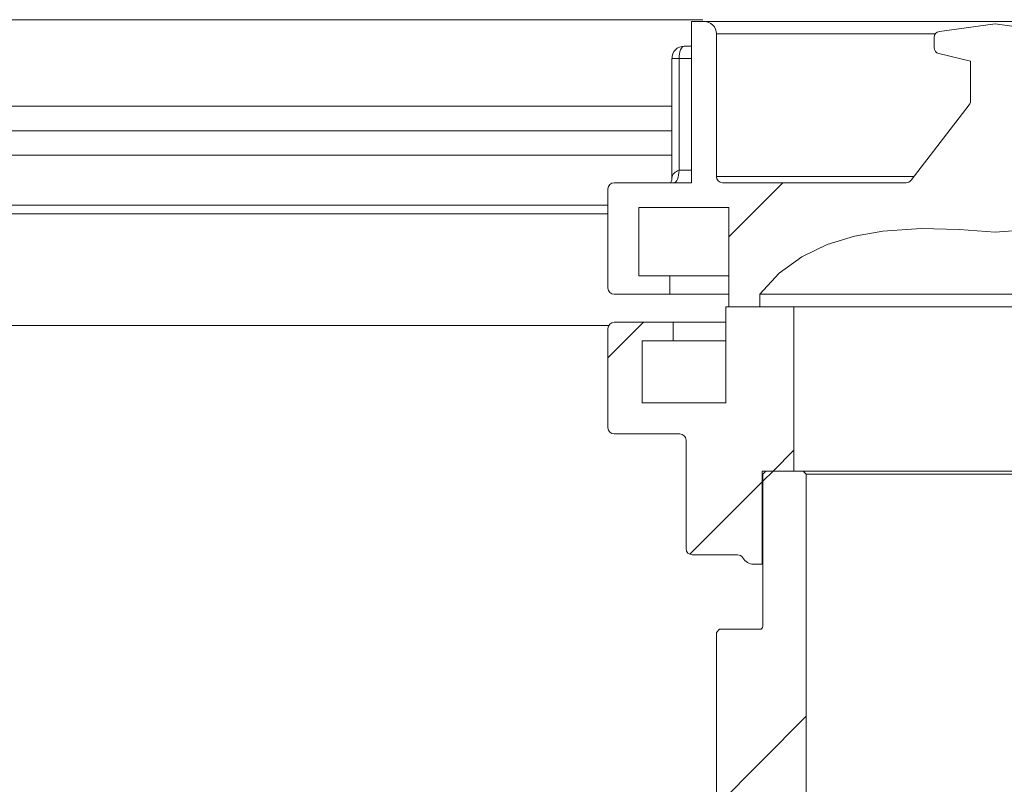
# Model space of a CAD drawing. Extents: x 193 to 943, y 26 to 526.
# Tile 11 of 207: x 249.08 to 253.05, y 128.32 to 131.4. Entities that reach past the tile are written whole.
import ezdxf

# ---------------------------------------------------------------- set-up
doc = ezdxf.new("R2010")
doc.units = 0
doc.layers.get('0').update_dxf_attribs({"lineweight": 25})
doc.layers.add('KG4_HLS_SYA', color=7, linetype='Continuous', lineweight=25)

# ---------------------------------------------------------------- blocks, each defined once
blk = doc.blocks.new('Blockreferenz-A069I1I67N', base_point=(228.0184, 113.7595))
at = {"color": 8, "lineweight": 9, "true_color": 0x808080}
for p, q in [((251.8392, 131.404), (248.6864, 131.404)), ((251.8934, 131.347), (252.7764, 131.347)), ((251.7461, 131.2748), (251.7442, 131.2662)), ((251.7488, 131.2824), (251.7461, 131.2748)), ((251.752, 131.2886), (251.7488, 131.2824)), ((251.7556, 131.2932), (251.752, 131.2886)), ((251.7596, 131.2961), (251.7556, 131.2932)), ((251.7637, 131.297), (251.7596, 131.2961)), ((251.7426, 131.247), (251.7137, 131.247)), ((251.743, 131.2568), (251.7426, 131.247)), ((251.7426, 131.247), (251.7426, 130.797)), ((251.7934, 131.247), (251.7426, 131.247)), ((251.7442, 131.2662), (251.743, 131.2568)), ((251.7137, 131.0557), (248.698, 131.0557)), ((251.7422, 130.7873), (251.7426, 130.797)), ((251.7426, 130.797), (251.7934, 130.797)), ((251.7332, 130.7555), (251.7364, 130.7617)), ((251.7364, 130.7617), (251.739, 130.7692)), ((251.739, 130.7692), (251.741, 130.7779)), ((251.741, 130.7779), (251.7422, 130.7873)), ((251.8934, 130.772), (252.6906, 130.772)), ((251.7214, 130.747), (251.7256, 130.748)), ((251.7256, 130.748), (251.7295, 130.7508)), ((251.7295, 130.7508), (251.7332, 130.7555))]:
    blk.add_line(p, q, dxfattribs=at)
at = {"color": 0, "lineweight": 9}
for p, q in [((251.7934, 131.397), (251.7934, 130.747)), ((251.7934, 131.397), (251.8434, 131.397)), ((251.9534, 131.397), (251.8434, 131.397)), ((254.1934, 131.397), (251.9534, 131.397)), ((253.0184, 131.3868), (252.7932, 131.3569)), ((253.2435, 131.3569), (253.0184, 131.3868)), ((251.8934, 131.347), (251.8934, 130.772)), ((252.7715, 131.3321), (252.7715, 131.2919)), ((251.7934, 131.297), (251.7637, 131.297)), ((251.7137, 131.247), (251.7137, 130.7652)), ((252.7907, 131.2676), (252.9188, 131.2367)), ((252.9188, 131.2367), (252.9188, 131.0761)), ((252.9136, 131.0608), (252.6788, 130.7567)), ((251.7137, 130.9557), (248.698, 130.9557)), ((248.9534, 130.8577), (251.7137, 130.8577)), ((251.7131, 130.7578), (251.7111, 130.7518)), ((251.7137, 130.7659), (251.7131, 130.7578)), ((251.4559, 130.722), (251.4559, 130.322)), ((251.4809, 130.747), (251.7934, 130.747)), ((251.7089, 130.7482), (251.7069, 130.747)), ((251.7111, 130.7518), (251.7089, 130.7482)), ((252.659, 130.747), (251.9184, 130.747)), ((251.9434, 130.5286), (252.1618, 130.747)), ((248.9559, 130.6567), (251.4559, 130.6567)), ((251.9434, 130.647), (251.5809, 130.647)), ((251.5809, 130.647), (251.5809, 130.372)), ((251.9434, 130.647), (251.9434, 130.247)), ((251.4559, 130.621), (248.9559, 130.621)), ((252.5649, 130.5512), (252.7192, 130.562)), ((252.7192, 130.562), (252.8723, 130.5589)), ((252.8723, 130.5589), (253.0184, 130.547)), ((253.0184, 130.547), (253.1576, 130.5586)), ((252.3401, 130.4973), (252.4499, 130.5308)), ((252.4499, 130.5308), (252.5649, 130.5512)), ((252.2382, 130.4486), (252.3401, 130.4973)), ((252.1468, 130.3826), (252.2382, 130.4486)), ((251.7059, 130.372), (251.5809, 130.372)), ((251.7059, 130.372), (251.7059, 130.297)), ((251.7059, 130.372), (251.9434, 130.372)), ((252.0684, 130.297), (252.1468, 130.3826)), ((251.4809, 130.297), (251.7059, 130.297)), ((251.9434, 130.297), (251.7059, 130.297)), ((252.0684, 130.297), (252.0684, 130.247)), ((252.0684, 130.297), (253.9684, 130.297)), ((251.9309, 130.247), (251.9309, 129.8595)), ((252.2059, 130.247), (251.9309, 130.247)), ((251.9434, 130.247), (252.0684, 130.247)), ((252.2059, 130.247), (252.2059, 129.5845)), ((252.2059, 130.247), (253.8309, 130.247)), ((251.4589, 130.1716), (248.9559, 130.1716)), ((251.4559, 130.0411), (251.5993, 130.1845)), ((251.7184, 130.1845), (251.4809, 130.1845)), ((251.7184, 130.1845), (251.7184, 130.1095)), ((251.7184, 130.1845), (251.9309, 130.1845)), ((251.4559, 130.1595), (251.4559, 129.7595)), ((251.5934, 130.1095), (251.7184, 130.1095)), ((251.5934, 130.1095), (251.5934, 129.8595)), ((251.9309, 130.1095), (251.7184, 130.1095)), ((251.5934, 129.8595), (251.9309, 129.8595)), ((251.7461, 129.7345), (251.4809, 129.7345)), ((251.7711, 129.7095), (251.7711, 129.272)), ((252.1218, 129.5845), (252.2059, 129.6686)), ((252.0786, 129.5845), (252.2059, 129.5845)), ((252.0786, 129.5845), (252.0786, 129.2095)), ((252.0934, 129.5845), (252.0809, 129.572)), ((252.0809, 129.5436), (252.1218, 129.5845)), ((252.0809, 129.572), (252.0809, 128.9595)), ((252.2434, 129.5845), (252.0934, 129.5845)), ((252.2559, 129.572), (252.2434, 129.5845)), ((252.2434, 129.5845), (253.7934, 129.5845)), ((253.7809, 129.572), (252.2559, 129.572)), ((252.2559, 127.572), (252.2559, 129.572)), ((251.7864, 129.2491), (252.0786, 129.5413)), ((251.7961, 129.247), (251.9784, 129.247)), ((251.999, 129.2362), (251.9999, 129.2348)), ((252.0786, 129.2095), (252.0434, 129.2095)), ((252.0786, 129.2095), (252.0809, 129.2095)), ((251.9059, 128.947), (251.8934, 128.9345)), ((251.8934, 128.9345), (251.8934, 128.2095)), ((252.0684, 128.947), (251.9059, 128.947)), ((251.8934, 128.2335), (252.2559, 128.596))]:
    blk.add_line(p, q, dxfattribs=at)
for centre, major_axis, end_param in [((251.8434, 131.347), (0.05, 0), 1.570951), ((252.7965, 131.3321), (-0.0033, 0.0248), 1.438933), ((251.7614, 131.2498), (0.0023, 0.0472), 1.678065), ((252.7965, 131.2919), (-0.025, 0), 1.334551), ((252.8938, 131.0761), (0.0198, -0.0153), 0.657599), ((251.9184, 130.772), (-0.025, 0), 1.570437), ((251.4809, 130.722), (0, 0.025), 1.570796), ((252.659, 130.772), (0, -0.025), 0.913197), ((251.4809, 130.322), (-0.025, 0), 1.570796), ((251.4809, 130.1595), (0, 0.025), 1.570782), ((251.4809, 129.7595), (-0.025, 0), 1.570773), ((251.7461, 129.7095), (0.025, 0), 1.570796), ((251.7961, 129.272), (-0.025, 0), 1.570796), ((251.9786, 129.2221), (0.0216, 0.0125), 1.051725), ((252.0434, 129.2595), (-0.0433, -0.025), 1.047219), ((252.0684, 128.9595), (0, -0.0125), 1.570796)]:
    blk.add_ellipse(centre, major_axis=major_axis, ratio=1, start_param=0, end_param=end_param, dxfattribs=at)
at = {"color": 8, "lineweight": 9, "true_color": 0x808080}
blk.add_ellipse((251.7506, 130.7608), major_axis=(-0.008, 0.0362), ratio=1, start_param=0, end_param=1.242729, dxfattribs=at)

msp = doc.modelspace()

# ---------------------------------------------------------------- block references
at = {"layer": 'KG4_HLS_SYA', "ltscale": 0.25}
msp.add_blockref('Blockreferenz-A069I1I67N', (228.0184, 113.7595), dxfattribs=at)

doc.saveas('drawing.dxf')
